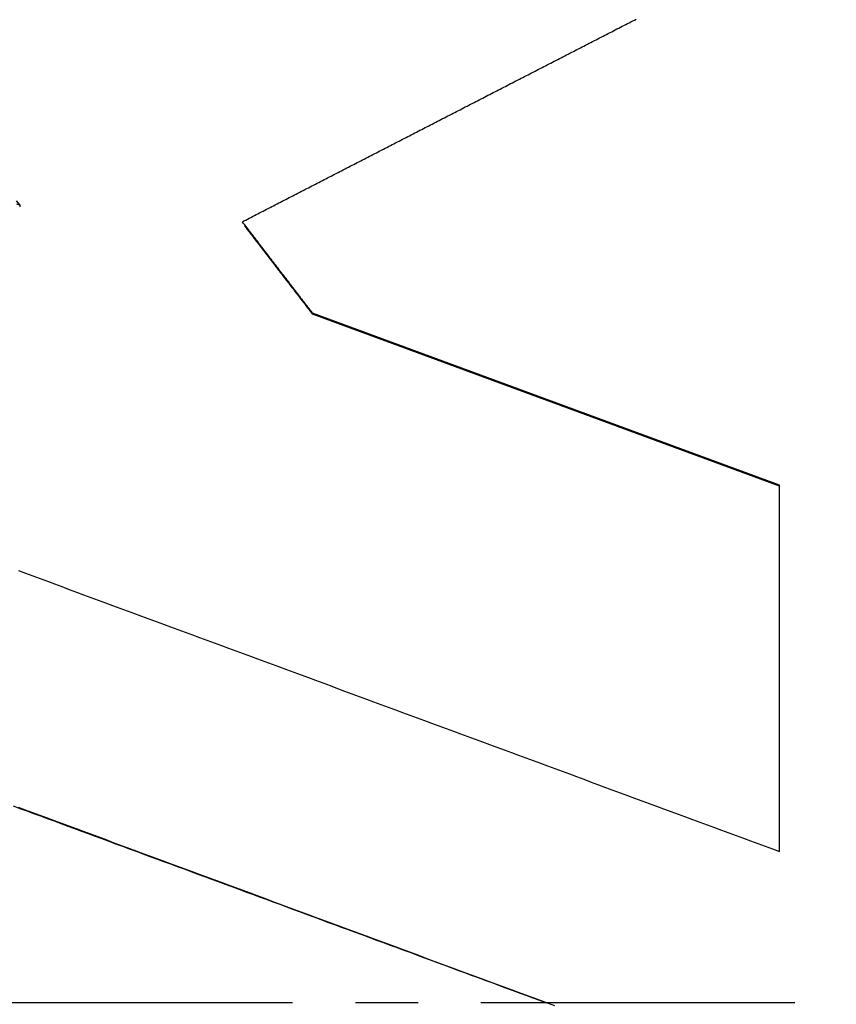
# Model space of a CAD drawing. Extents: x 465 to 776, y -135 to 0.
# Tile 21 of 47: x 543.56 to 546.04, y -77.54 to -74.55. Entities that reach past the tile are written whole.
import ezdxf

# ---------------------------------------------------------------- set-up
doc = ezdxf.new("R2010")
doc.units = 0
doc.header["$LTSCALE"] = 0.03
doc.header["$MEASUREMENT"] = 0
doc.linetypes.add('CENTER', pattern=[50.8, 31.75, -6.35, 6.35, -6.35])
doc.layers.add('1', color=7, linetype='CONTINUOUS')
doc.layers.add('5', color=7, linetype='CONTINUOUS')

msp = doc.modelspace()

# ---------------------------------------------------------------- linework, layer by layer
at = {"layer": '1', "linetype": 'CENTER'}
msp.add_line((593.15871, -77.53822), (489.66379, -77.53822), dxfattribs=at)
at = {"layer": '5', "color": 7, "linetype": 'Continuous'}
for p, q in [((544.24926, -75.18133), (544.24925, -75.18519)), ((545.86893, -75.96654), (544.45094, -75.44387)), ((545.86865, -75.96993), (544.45094, -75.44736))]:
    msp.add_line(p, q, dxfattribs=at)
for points in [[(544.45094, -75.44387), (544.44745, -75.43933), (544.44396, -75.4348), (544.44047, -75.43026), (544.43698, -75.42572), (544.4335, -75.42118), (544.43001, -75.41664), (544.42652, -75.4121), (544.42303, -75.40756), (544.41954, -75.40302), (544.41606, -75.39848), (544.41257, -75.39394), (544.40908, -75.3894), (544.4056, -75.38486), (544.40211, -75.38032), (544.39862, -75.37578), (544.39514, -75.37124), (544.39165, -75.3667), (544.38817, -75.36216), (544.38468, -75.35762), (544.38119, -75.35307), (544.37771, -75.34853), (544.37422, -75.34399), (544.37074, -75.33945), (544.36725, -75.33491), (544.36376, -75.33037), (544.36028, -75.32583), (544.35679, -75.32129), (544.35331, -75.31675), (544.34982, -75.31221), (544.34633, -75.30767), (544.34285, -75.30313), (544.33936, -75.29859), (544.33588, -75.29405), (544.33239, -75.28951), (544.3289, -75.28497), (544.32541, -75.28043), (544.32193, -75.2759), (544.31844, -75.27136), (544.31496, -75.26682), (544.31147, -75.26228), (544.30798, -75.25774), (544.3045, -75.2532), (544.30101, -75.24866), (544.29753, -75.24412), (544.29404, -75.23958), (544.29055, -75.23504), (544.28707, -75.2305), (544.28358, -75.22596), (544.28009, -75.22143), (544.2766, -75.21689), (544.27312, -75.21235), (544.26963, -75.20782), (544.26614, -75.20328), (544.26265, -75.19874), (544.25917, -75.1942), (544.25569, -75.18965), (544.25221, -75.18511), (544.24872, -75.18058), (544.24519, -75.17607), (544.24167, -75.17156), (544.2381, -75.16708), (544.24282, -75.16419), (544.24812, -75.16148), (544.25341, -75.15874), (544.25869, -75.15601), (544.26398, -75.15327), (544.26927, -75.15055), (544.27457, -75.14782), (544.27986, -75.1451), (544.28515, -75.14238), (544.29045, -75.13966), (544.29574, -75.13693), (544.30103, -75.13421), (544.30633, -75.13149), (544.31162, -75.12877), (544.31691, -75.12604), (544.3222, -75.12332), (544.3275, -75.1206), (544.33279, -75.11787), (544.33808, -75.11515), (544.34337, -75.11242), (544.34866, -75.1097), (544.35396, -75.10697), (544.35925, -75.10425), (544.36454, -75.10152), (544.36983, -75.0988), (544.37512, -75.09607), (544.38041, -75.09335), (544.38571, -75.09062), (544.391, -75.08789), (544.39629, -75.08517), (544.40158, -75.08244), (544.40687, -75.07972), (544.41216, -75.07699), (544.41745, -75.07427), (544.42274, -75.07154), (544.42804, -75.06881), (544.43333, -75.06609), (544.43862, -75.06336), (544.44391, -75.06064), (544.4492, -75.05791), (544.45449, -75.05519), (544.45978, -75.05246), (544.46508, -75.04974), (544.47037, -75.04701), (544.47566, -75.04429), (544.48095, -75.04156), (544.48624, -75.03884), (544.49153, -75.03612), (544.49683, -75.03339), (544.50212, -75.03067), (544.50741, -75.02794), (544.5127, -75.02522), (544.51799, -75.02249), (544.52328, -75.01977), (544.52858, -75.01705), (544.53387, -75.01432), (544.53916, -75.0116), (544.54445, -75.00887), (544.54974, -75.00615), (544.55503, -75.00342), (544.56033, -75.0007), (544.56562, -74.99798), (544.57091, -74.99525), (544.5762, -74.99253), (544.58149, -74.9898), (544.58678, -74.98708), (544.59208, -74.98435), (544.59737, -74.98163), (544.60266, -74.97891), (544.60795, -74.97618), (544.61324, -74.97346), (544.61853, -74.97073), (544.62383, -74.96801), (544.62912, -74.96528), (544.63441, -74.96256), (544.6397, -74.95984), (544.64499, -74.95711), (544.65028, -74.95439), (544.65558, -74.95166), (544.66087, -74.94894), (544.66616, -74.94622), (544.67145, -74.94349), (544.67674, -74.94077), (544.68203, -74.93805), (544.68732, -74.93532), (544.69262, -74.9326), (544.69791, -74.92987), (544.7032, -74.92715), (544.70849, -74.92443), (544.71378, -74.9217), (544.71907, -74.91898), (544.72437, -74.91626), (544.72966, -74.91353), (544.73495, -74.91081), (544.74024, -74.90808), (544.74553, -74.90536), (544.75082, -74.90264), (544.75612, -74.89991), (544.76141, -74.89719), (544.7667, -74.89447), (544.77199, -74.89174), (544.77728, -74.88902), (544.78257, -74.8863), (544.78787, -74.88357), (544.79316, -74.88085), (544.79845, -74.87813), (544.80374, -74.8754), (544.80903, -74.87268), (544.81432, -74.86996), (544.81962, -74.86723), (544.82491, -74.86451), (544.8302, -74.86179), (544.83549, -74.85906), (544.84078, -74.85634), (544.84607, -74.85362), (544.85137, -74.85089), (544.85666, -74.84817), (544.86195, -74.84545), (544.86724, -74.84272), (544.87253, -74.84), (544.87782, -74.83728), (544.88312, -74.83456), (544.88841, -74.83183), (544.8937, -74.82911), (544.89899, -74.82639), (544.90428, -74.82366), (544.90957, -74.82094), (544.91487, -74.81822), (544.92016, -74.8155), (544.92545, -74.81277), (544.93074, -74.81005), (544.93603, -74.80733), (544.94132, -74.8046), (544.94662, -74.80188), (544.95191, -74.79916), (544.9572, -74.79644), (544.96249, -74.79371), (544.96778, -74.79099), (544.97307, -74.78827), (544.97837, -74.78555), (544.98366, -74.78282), (544.98895, -74.7801), (544.99424, -74.77738), (544.99953, -74.77466), (545.00482, -74.77193), (545.01012, -74.76921), (545.01541, -74.76649), (545.0207, -74.76377), (545.02599, -74.76104), (545.03128, -74.75832), (545.03657, -74.7556), (545.04187, -74.75288), (545.04716, -74.75016), (545.05245, -74.74743), (545.05774, -74.74471), (545.06303, -74.74199), (545.06832, -74.73927), (545.07362, -74.73654), (545.07891, -74.73382), (545.0842, -74.7311), (545.08949, -74.72838), (545.09478, -74.72566), (545.10007, -74.72293), (545.10537, -74.72021), (545.11066, -74.71749), (545.11595, -74.71477), (545.12124, -74.71205), (545.12653, -74.70932), (545.13182, -74.7066), (545.13712, -74.70388), (545.14241, -74.70116), (545.1477, -74.69844), (545.15299, -74.69572), (545.15828, -74.69299), (545.16357, -74.69027), (545.16887, -74.68755), (545.17416, -74.68483), (545.17945, -74.68211), (545.18474, -74.67939), (545.19003, -74.67666), (545.19532, -74.67394), (545.20062, -74.67122), (545.20591, -74.6685), (545.2112, -74.66578), (545.21649, -74.66306), (545.22178, -74.66034), (545.22707, -74.65761), (545.23237, -74.65489), (545.23766, -74.65217), (545.24295, -74.64945), (545.24824, -74.64673), (545.25353, -74.64401), (545.25882, -74.64129), (545.26412, -74.63856), (545.26941, -74.63584), (545.2747, -74.63312), (545.27999, -74.6304), (545.28528, -74.62768), (545.29057, -74.62496), (545.29587, -74.62224), (545.30116, -74.61952), (545.30645, -74.61679), (545.31174, -74.61407), (545.31703, -74.61135), (545.32232, -74.60863), (545.32762, -74.60591), (545.33291, -74.60319), (545.3382, -74.60047), (545.34349, -74.59775), (545.34878, -74.59503), (545.35407, -74.59231), (545.35937, -74.58959), (545.36466, -74.58686), (545.36995, -74.58414), (545.37524, -74.58142), (545.38053, -74.5787), (545.38582, -74.57598), (545.39112, -74.57326), (545.39641, -74.57054), (545.4017, -74.56782), (545.40699, -74.5651), (545.41228, -74.56238), (545.41757, -74.55966), (545.42287, -74.55694), (545.42816, -74.55422), (545.43345, -74.5515)], [(543.55201, -75.10311), (543.56222, -75.11642)], [(543.56222, -75.11642), (543.55395, -75.11337)], [(544.24466, -75.17934), (544.2461, -75.18116), (544.24766, -75.18314), (544.24933, -75.18529), (544.2511, -75.18759), (544.25298, -75.19004), (544.25497, -75.19263), (544.25705, -75.19536), (544.25925, -75.19821), (544.26154, -75.2012), (544.26392, -75.2043), (544.2664, -75.20751), (544.26897, -75.21084), (544.27161, -75.21428), (544.27434, -75.21782), (544.27715, -75.22146), (544.28002, -75.22519), (544.28296, -75.22901), (544.28597, -75.23292), (544.28904, -75.23691), (544.29216, -75.24097), (544.29534, -75.2451), (544.29857, -75.24931), (544.30185, -75.25357), (544.30517, -75.25789), (544.30853, -75.26226), (544.31193, -75.26667), (544.31536, -75.27113), (544.31882, -75.27563), (544.32231, -75.28016), (544.32582, -75.28473), (544.32935, -75.28931), (544.33289, -75.29392), (544.33645, -75.29854), (544.34001, -75.30317), (544.34358, -75.3078), (544.34715, -75.31244), (544.35071, -75.31707), (544.35427, -75.3217), (544.35782, -75.32631), (544.36136, -75.33091), (544.36488, -75.33549), (544.36838, -75.34003), (544.37185, -75.34455), (544.3753, -75.34903), (544.37872, -75.35347), (544.3821, -75.35787), (544.38544, -75.36221), (544.38874, -75.3665), (544.392, -75.37074), (544.3952, -75.3749), (544.39836, -75.379), (544.40146, -75.38303), (544.40449, -75.38698), (544.40747, -75.39085), (544.41038, -75.39463), (544.41322, -75.39832), (544.41598, -75.40191), (544.41867, -75.4054), (544.42127, -75.40879), (544.42379, -75.41207), (544.42622, -75.41523), (544.42856, -75.41827), (544.43081, -75.42119), (544.43296, -75.42398), (544.435, -75.42664), (544.43694, -75.42916), (544.43877, -75.43153), (544.44048, -75.43376), (544.44208, -75.43584), (544.44356, -75.43776), (544.44491, -75.43953), (544.44614, -75.44112), (544.44724, -75.44255), (544.4482, -75.4438), (544.44902, -75.44487), (544.4497, -75.44575), (544.45024, -75.44645), (544.45063, -75.44696), (544.45087, -75.44726), (544.45095, -75.44737)], [(543.5583, -76.22589), (543.58031, -76.23401), (543.60231, -76.24213), (543.62432, -76.25025), (543.64633, -76.25837), (543.66833, -76.26649), (543.69034, -76.27461), (543.71234, -76.28274), (543.73435, -76.29086), (543.75636, -76.29898), (543.77836, -76.3071), (543.80037, -76.31522), (543.82237, -76.32334), (543.84438, -76.33147), (543.86639, -76.33959), (543.88839, -76.34771), (543.9104, -76.35583), (543.9324, -76.36396), (543.95441, -76.37208), (543.97642, -76.3802), (543.99842, -76.38833), (544.02043, -76.39645), (544.04243, -76.40457), (544.06444, -76.41269), (544.08645, -76.42082), (544.10845, -76.42894), (544.13046, -76.43706), (544.15246, -76.44519), (544.17447, -76.45331), (544.19648, -76.46143), (544.21848, -76.46956), (544.24049, -76.47768), (544.26249, -76.48581), (544.2845, -76.49393), (544.30651, -76.50205), (544.32851, -76.51018), (544.35052, -76.5183), (544.37252, -76.52643), (544.39453, -76.53455), (544.41654, -76.54267), (544.43854, -76.5508), (544.46055, -76.55892), (544.48255, -76.56705), (544.50456, -76.57517), (544.52657, -76.5833), (544.54857, -76.59142), (544.57058, -76.59955), (544.59258, -76.60767), (544.61459, -76.6158), (544.6366, -76.62392), (544.6586, -76.63205), (544.68061, -76.64017), (544.70261, -76.6483), (544.72462, -76.65642), (544.74663, -76.66455), (544.76863, -76.67267), (544.79064, -76.6808), (544.81264, -76.68892), (544.83465, -76.69705), (544.85666, -76.70518), (544.87866, -76.7133), (544.90067, -76.72143), (544.92267, -76.72955), (544.94468, -76.73768), (544.96669, -76.7458), (544.98869, -76.75393), (545.0107, -76.76206), (545.0327, -76.77018), (545.05471, -76.77831), (545.07672, -76.78644), (545.09872, -76.79456), (545.12073, -76.80269), (545.14273, -76.81081), (545.16474, -76.81894), (545.18675, -76.82707), (545.20875, -76.83519), (545.23076, -76.84332), (545.25276, -76.85145), (545.27477, -76.85957), (545.29678, -76.8677), (545.31878, -76.87583), (545.34079, -76.88395), (545.36279, -76.89208), (545.3848, -76.90021), (545.40681, -76.90834), (545.42881, -76.91646), (545.45082, -76.92459), (545.47282, -76.93272), (545.49483, -76.94084), (545.51684, -76.94897), (545.53884, -76.9571), (545.56085, -76.96523), (545.58285, -76.97335), (545.60486, -76.98148), (545.62687, -76.98961), (545.64887, -76.99774), (545.67088, -77.00586), (545.69288, -77.01399), (545.71489, -77.02212), (545.7369, -77.03025), (545.7589, -77.03837), (545.78091, -77.0465), (545.80291, -77.05463), (545.82492, -77.06276), (545.84693, -77.07089), (545.86893, -77.07901)], [(543.54203, -76.93999), (543.56279, -76.94766), (543.58355, -76.95533), (543.60431, -76.963), (543.62507, -76.97067), (543.64583, -76.97834), (543.66659, -76.986), (543.68734, -76.99367), (543.7081, -77.00134), (543.72886, -77.00901), (543.74962, -77.01668), (543.77038, -77.02435), (543.79114, -77.03202), (543.8119, -77.03968), (543.83266, -77.04735), (543.85342, -77.05502), (543.87418, -77.06269), (543.89494, -77.07036), (543.9157, -77.07803), (543.93645, -77.0857), (543.95721, -77.09337), (543.97797, -77.10104), (543.99873, -77.1087), (544.01949, -77.11637), (544.04025, -77.12404), (544.06101, -77.13171), (544.08177, -77.13938), (544.10253, -77.14705), (544.12329, -77.15472), (544.14405, -77.16239), (544.16481, -77.17006), (544.18556, -77.17773), (544.20632, -77.1854), (544.22708, -77.19307), (544.24784, -77.20073), (544.2686, -77.2084), (544.28936, -77.21607), (544.31012, -77.22374), (544.33088, -77.23141), (544.35164, -77.23908), (544.3724, -77.24675), (544.39316, -77.25442), (544.41391, -77.26209), (544.43467, -77.26976), (544.45543, -77.27743), (544.47619, -77.2851), (544.49695, -77.29277), (544.51771, -77.30044), (544.53847, -77.30811), (544.55923, -77.31578), (544.57999, -77.32345), (544.60075, -77.33112), (544.62151, -77.33879), (544.64227, -77.34646), (544.66302, -77.35413), (544.68378, -77.3618), (544.70454, -77.36946), (544.7253, -77.37713), (544.74606, -77.3848), (544.76682, -77.39247), (544.78758, -77.40014), (544.80834, -77.40781), (544.8291, -77.41548), (544.84986, -77.42315), (544.87062, -77.43082), (544.89138, -77.43849), (544.91213, -77.44616), (544.93289, -77.45383), (544.95365, -77.4615), (544.97441, -77.46917), (544.99517, -77.47684), (545.01593, -77.48451), (545.03669, -77.49218), (545.05745, -77.49985), (545.07821, -77.50752), (545.09897, -77.51519), (545.11973, -77.52286), (545.14048, -77.53053), (545.16124, -77.5382)], [(545.18675, -77.54764), (545.16474, -77.53949), (545.14273, -77.53135), (545.12073, -77.52321), (545.09872, -77.51506), (545.07672, -77.50692), (545.05471, -77.49877), (545.0327, -77.49063), (545.0107, -77.48249), (544.98869, -77.47434), (544.96669, -77.4662), (544.94468, -77.45805), (544.92267, -77.44991), (544.90067, -77.44177), (544.87866, -77.43362), (544.85666, -77.42548), (544.83465, -77.41733), (544.81264, -77.40919), (544.79064, -77.40105), (544.76863, -77.3929), (544.74663, -77.38476), (544.72462, -77.37661), (544.70261, -77.36847), (544.68061, -77.36033), (544.6586, -77.35218), (544.6366, -77.34404), (544.61459, -77.33589), (544.59258, -77.32775), (544.57058, -77.31961), (544.54857, -77.31146), (544.52657, -77.30332), (544.50456, -77.29517), (544.48256, -77.28703), (544.46055, -77.27889), (544.43854, -77.27074), (544.41654, -77.2626), (544.39453, -77.25446), (544.37253, -77.24631), (544.35052, -77.23817), (544.32851, -77.23002), (544.30651, -77.22188), (544.2845, -77.21374), (544.2625, -77.20559), (544.24049, -77.19745), (544.21848, -77.18931), (544.19648, -77.18116), (544.17447, -77.17302), (544.15247, -77.16488), (544.13046, -77.15673), (544.10845, -77.14859), (544.08645, -77.14045), (544.06444, -77.1323), (544.04244, -77.12416), (544.02043, -77.11602), (543.99842, -77.10787), (543.97642, -77.09973), (543.95441, -77.09159), (543.93241, -77.08344), (543.9104, -77.0753), (543.88839, -77.06716), (543.86639, -77.05901), (543.84438, -77.05087), (543.82238, -77.04273), (543.80037, -77.03459), (543.77836, -77.02644), (543.75636, -77.0183), (543.73435, -77.01016), (543.71235, -77.00201), (543.69034, -76.99387), (543.66833, -76.98573), (543.64633, -76.97759), (543.62432, -76.96944), (543.60232, -76.9613), (543.58031, -76.95316), (543.5583, -76.94502)]]:
    msp.add_lwpolyline(points, dxfattribs=at)
at = {"layer": '5', "color": 7, "linetype": 'Continuous', "extrusion": (3.71958e-09, 6.5143e-10, 1), "elevation": 0}
msp.add_lwpolyline([(543.56222, -75.11642), (543.56225, -75.11655), (543.56227, -75.11668), (543.56229, -75.11681), (543.56232, -75.11694), (543.56234, -75.11707), (543.56236, -75.1172), (543.56238, -75.11733), (543.56241, -75.11746), (543.56243, -75.11759), (543.56245, -75.11772), (543.56248, -75.11785), (543.5625, -75.11799), (543.56252, -75.11812), (543.56254, -75.11825), (543.56257, -75.11838), (543.56259, -75.11851), (543.56261, -75.11864), (543.56264, -75.11877), (543.56266, -75.1189), (543.56268, -75.11903), (543.5627, -75.11916), (543.56273, -75.11929), (543.56275, -75.11942), (543.56277, -75.11955), (543.5628, -75.11968), (543.56282, -75.11981), (543.56284, -75.11994), (543.56286, -75.12007), (543.56289, -75.12021), (543.56291, -75.12034), (543.56293, -75.12047), (543.56296, -75.1206), (543.56298, -75.12073), (543.563, -75.12086), (543.56302, -75.12099), (543.56305, -75.12112), (543.56307, -75.12125), (543.56309, -75.12138), (543.56312, -75.12151), (543.56314, -75.12164)], dxfattribs=at)
at = {"layer": '5', "color": 7, "linetype": 'Continuous', "extrusion": (-8.99355e-09, 2.81094e-14, -1), "elevation": 0}
msp.add_lwpolyline([(-545.86893, -77.07901), (-545.86893, -77.07725), (-545.86893, -77.07549), (-545.86893, -77.07373), (-545.86893, -77.07197), (-545.86893, -77.07021), (-545.86893, -77.06845), (-545.86893, -77.06669), (-545.86893, -77.06492), (-545.86893, -77.06316), (-545.86893, -77.0614), (-545.86893, -77.05964), (-545.86893, -77.05788), (-545.86893, -77.05612), (-545.86893, -77.05436), (-545.86893, -77.0526), (-545.86893, -77.05084), (-545.86893, -77.04907), (-545.86893, -77.04731), (-545.86893, -77.04555), (-545.86893, -77.04379), (-545.86893, -77.04203), (-545.86893, -77.04027), (-545.86893, -77.03851), (-545.86893, -77.03675), (-545.86893, -77.03499), (-545.86893, -77.03322), (-545.86893, -77.03146), (-545.86893, -77.0297), (-545.86893, -77.02794), (-545.86893, -77.02618), (-545.86893, -77.02442), (-545.86893, -77.02266), (-545.86893, -77.0209), (-545.86893, -77.01914), (-545.86893, -77.01737), (-545.86893, -77.01561), (-545.86893, -77.01385), (-545.86893, -77.01209), (-545.86893, -77.01033), (-545.86893, -77.00857), (-545.86893, -77.00681), (-545.86893, -77.00505), (-545.86893, -77.00329), (-545.86893, -77.00152), (-545.86893, -76.99976), (-545.86893, -76.998), (-545.86893, -76.99624), (-545.86893, -76.99448), (-545.86893, -76.99272), (-545.86893, -76.99096), (-545.86893, -76.9892), (-545.86893, -76.98744), (-545.86893, -76.98568), (-545.86893, -76.98391), (-545.86893, -76.98215), (-545.86893, -76.98039), (-545.86893, -76.97863), (-545.86893, -76.97687), (-545.86893, -76.97511), (-545.86893, -76.97335), (-545.86893, -76.97159), (-545.86893, -76.96983), (-545.86893, -76.96806), (-545.86893, -76.9663), (-545.86893, -76.96454), (-545.86893, -76.96278), (-545.86893, -76.96102), (-545.86893, -76.95926), (-545.86893, -76.9575), (-545.86893, -76.95574), (-545.86893, -76.95398), (-545.86893, -76.95222), (-545.86893, -76.95045), (-545.86893, -76.94869), (-545.86893, -76.94693), (-545.86893, -76.94517), (-545.86893, -76.94341), (-545.86893, -76.94165), (-545.86893, -76.93989), (-545.86893, -76.93813), (-545.86893, -76.93637), (-545.86893, -76.93461), (-545.86893, -76.93284), (-545.86893, -76.93108), (-545.86893, -76.92932), (-545.86893, -76.92756), (-545.86893, -76.9258), (-545.86893, -76.92404), (-545.86893, -76.92228), (-545.86893, -76.92052), (-545.86893, -76.91876), (-545.86893, -76.917), (-545.86893, -76.91523), (-545.86893, -76.91347), (-545.86893, -76.91171), (-545.86893, -76.90995), (-545.86893, -76.90819), (-545.86893, -76.90643), (-545.86893, -76.90467), (-545.86893, -76.90291), (-545.86893, -76.90115), (-545.86893, -76.89939), (-545.86893, -76.89763), (-545.86893, -76.89586), (-545.86893, -76.8941), (-545.86893, -76.89234), (-545.86893, -76.89058), (-545.86893, -76.88882), (-545.86893, -76.88706), (-545.86893, -76.8853), (-545.86893, -76.88354), (-545.86893, -76.88178), (-545.86893, -76.88002), (-545.86893, -76.87825), (-545.86893, -76.87649), (-545.86893, -76.87473), (-545.86893, -76.87297), (-545.86893, -76.87121), (-545.86893, -76.86945), (-545.86893, -76.86769), (-545.86893, -76.86593), (-545.86893, -76.86417), (-545.86893, -76.86241), (-545.86893, -76.86065), (-545.86893, -76.85888), (-545.86893, -76.85712), (-545.86893, -76.85536), (-545.86893, -76.8536), (-545.86893, -76.85184), (-545.86893, -76.85008), (-545.86893, -76.84832), (-545.86893, -76.84656), (-545.86893, -76.8448), (-545.86893, -76.84304), (-545.86893, -76.84128), (-545.86893, -76.83952), (-545.86893, -76.83775), (-545.86893, -76.83599), (-545.86893, -76.83423), (-545.86893, -76.83247), (-545.86893, -76.83071), (-545.86893, -76.82895), (-545.86893, -76.82719), (-545.86893, -76.82543), (-545.86893, -76.82367), (-545.86893, -76.82191), (-545.86893, -76.82015), (-545.86893, -76.81839), (-545.86893, -76.81662), (-545.86893, -76.81486), (-545.86893, -76.8131), (-545.86893, -76.81134), (-545.86893, -76.80958), (-545.86893, -76.80782), (-545.86893, -76.80606), (-545.86893, -76.8043), (-545.86893, -76.80254), (-545.86893, -76.80078), (-545.86893, -76.79902), (-545.86893, -76.79726), (-545.86893, -76.79549), (-545.86893, -76.79373), (-545.86893, -76.79197), (-545.86893, -76.79021), (-545.86893, -76.78845), (-545.86893, -76.78669), (-545.86893, -76.78493), (-545.86893, -76.78317), (-545.86893, -76.78141), (-545.86893, -76.77965), (-545.86893, -76.77789), (-545.86893, -76.77613), (-545.86893, -76.77436), (-545.86893, -76.7726), (-545.86893, -76.77084), (-545.86893, -76.76908), (-545.86893, -76.76732), (-545.86893, -76.76556), (-545.86893, -76.7638), (-545.86893, -76.76204), (-545.86893, -76.76028), (-545.86893, -76.75852), (-545.86893, -76.75676), (-545.86893, -76.755), (-545.86893, -76.75324), (-545.86893, -76.75147), (-545.86893, -76.74971), (-545.86893, -76.74795), (-545.86893, -76.74619), (-545.86893, -76.74443), (-545.86893, -76.74267), (-545.86893, -76.74091), (-545.86893, -76.73915), (-545.86893, -76.73739), (-545.86893, -76.73563), (-545.86893, -76.73387), (-545.86893, -76.73211), (-545.86893, -76.73035), (-545.86893, -76.72859), (-545.86893, -76.72682), (-545.86893, -76.72506), (-545.86893, -76.7233), (-545.86893, -76.72154), (-545.86893, -76.71978), (-545.86893, -76.71802), (-545.86893, -76.71626), (-545.86893, -76.7145), (-545.86893, -76.71274), (-545.86893, -76.71098), (-545.86893, -76.70922), (-545.86893, -76.70746), (-545.86893, -76.7057), (-545.86893, -76.70394), (-545.86893, -76.70218), (-545.86893, -76.70041), (-545.86893, -76.69865), (-545.86893, -76.69689), (-545.86893, -76.69513), (-545.86893, -76.69337), (-545.86893, -76.69161), (-545.86893, -76.68985), (-545.86893, -76.68809), (-545.86893, -76.68633), (-545.86893, -76.68457), (-545.86893, -76.68281), (-545.86893, -76.68105), (-545.86893, -76.67929), (-545.86893, -76.67753), (-545.86893, -76.67577), (-545.86893, -76.67401), (-545.86893, -76.67224), (-545.86893, -76.67048), (-545.86893, -76.66872), (-545.86893, -76.66696), (-545.86893, -76.6652), (-545.86893, -76.66344), (-545.86893, -76.66168), (-545.86893, -76.65992), (-545.86893, -76.65816), (-545.86893, -76.6564), (-545.86893, -76.65464), (-545.86893, -76.65288), (-545.86893, -76.65112), (-545.86893, -76.64936), (-545.86893, -76.6476), (-545.86893, -76.64584), (-545.86893, -76.64408), (-545.86893, -76.64231), (-545.86893, -76.64055), (-545.86893, -76.63879), (-545.86893, -76.63703), (-545.86893, -76.63527), (-545.86893, -76.63351), (-545.86893, -76.63175), (-545.86893, -76.62999), (-545.86893, -76.62823), (-545.86893, -76.62647), (-545.86893, -76.62471), (-545.86893, -76.62295), (-545.86893, -76.62119), (-545.86893, -76.61943), (-545.86893, -76.61767), (-545.86893, -76.61591), (-545.86893, -76.61415), (-545.86893, -76.61239), (-545.86893, -76.61062), (-545.86893, -76.60886), (-545.86893, -76.6071), (-545.86893, -76.60534), (-545.86893, -76.60358), (-545.86893, -76.60182), (-545.86893, -76.60006), (-545.86893, -76.5983), (-545.86893, -76.59654), (-545.86893, -76.59478), (-545.86893, -76.59302), (-545.86893, -76.59126), (-545.86893, -76.5895), (-545.86893, -76.58774), (-545.86893, -76.58598), (-545.86893, -76.58422), (-545.86893, -76.58246), (-545.86893, -76.5807), (-545.86893, -76.57894), (-545.86893, -76.57718), (-545.86893, -76.57542), (-545.86893, -76.57366), (-545.86893, -76.57189), (-545.86893, -76.57013), (-545.86893, -76.56837), (-545.86893, -76.56661), (-545.86893, -76.56485), (-545.86893, -76.56309), (-545.86893, -76.56133), (-545.86893, -76.55957), (-545.86893, -76.55781), (-545.86893, -76.55605), (-545.86893, -76.55429), (-545.86893, -76.55253), (-545.86893, -76.55077), (-545.86893, -76.54901), (-545.86893, -76.54725), (-545.86893, -76.54549), (-545.86893, -76.54373), (-545.86893, -76.54197), (-545.86893, -76.54021), (-545.86893, -76.53845), (-545.86893, -76.53669), (-545.86893, -76.53493), (-545.86893, -76.53317), (-545.86893, -76.53141), (-545.86893, -76.52965), (-545.86893, -76.52788), (-545.86893, -76.52612), (-545.86893, -76.52436), (-545.86893, -76.5226), (-545.86893, -76.52084), (-545.86893, -76.51908), (-545.86893, -76.51732), (-545.86893, -76.51556), (-545.86893, -76.5138), (-545.86893, -76.51204), (-545.86893, -76.51028), (-545.86893, -76.50852), (-545.86893, -76.50676), (-545.86893, -76.505), (-545.86893, -76.50324), (-545.86893, -76.50148), (-545.86893, -76.49972), (-545.86893, -76.49796), (-545.86893, -76.4962), (-545.86893, -76.49444), (-545.86893, -76.49268), (-545.86893, -76.49092), (-545.86893, -76.48916), (-545.86893, -76.4874), (-545.86893, -76.48564), (-545.86893, -76.48388), (-545.86893, -76.48212), (-545.86893, -76.48036), (-545.86893, -76.4786), (-545.86893, -76.47684), (-545.86893, -76.47508), (-545.86893, -76.47332), (-545.86893, -76.47156), (-545.86893, -76.4698), (-545.86893, -76.46804), (-545.86893, -76.46627), (-545.86893, -76.46451), (-545.86893, -76.46275), (-545.86893, -76.46099), (-545.86893, -76.45923), (-545.86893, -76.45747), (-545.86893, -76.45571), (-545.86893, -76.45395), (-545.86893, -76.45219), (-545.86893, -76.45043), (-545.86893, -76.44867), (-545.86893, -76.44691), (-545.86893, -76.44515), (-545.86893, -76.44339), (-545.86893, -76.44163), (-545.86893, -76.43987), (-545.86893, -76.43811), (-545.86893, -76.43635), (-545.86893, -76.43459), (-545.86893, -76.43283), (-545.86893, -76.43107), (-545.86893, -76.42931), (-545.86893, -76.42755), (-545.86893, -76.42579), (-545.86893, -76.42403), (-545.86893, -76.42227), (-545.86893, -76.42051), (-545.86893, -76.41875), (-545.86893, -76.41699), (-545.86893, -76.41523), (-545.86893, -76.41347), (-545.86893, -76.41171), (-545.86893, -76.40995), (-545.86893, -76.40819), (-545.86893, -76.40643), (-545.86893, -76.40467), (-545.86893, -76.40291), (-545.86893, -76.40115), (-545.86893, -76.39939), (-545.86893, -76.39763), (-545.86893, -76.39587), (-545.86893, -76.39411), (-545.86893, -76.39235), (-545.86893, -76.39059), (-545.86893, -76.38883), (-545.86893, -76.38707), (-545.86893, -76.38531), (-545.86893, -76.38355), (-545.86893, -76.38179), (-545.86893, -76.38003), (-545.86893, -76.37827), (-545.86893, -76.37651), (-545.86893, -76.37475), (-545.86893, -76.37299), (-545.86893, -76.37123), (-545.86893, -76.36947), (-545.86893, -76.36771), (-545.86893, -76.36595), (-545.86893, -76.36419), (-545.86893, -76.36243), (-545.86893, -76.36067), (-545.86893, -76.35891), (-545.86893, -76.35715), (-545.86893, -76.35539), (-545.86893, -76.35363), (-545.86893, -76.35187), (-545.86893, -76.35011), (-545.86893, -76.34835), (-545.86893, -76.34659), (-545.86893, -76.34483), (-545.86893, -76.34307), (-545.86893, -76.34131), (-545.86893, -76.33955), (-545.86893, -76.33779), (-545.86893, -76.33603), (-545.86893, -76.33427), (-545.86893, -76.33251), (-545.86893, -76.33075), (-545.86893, -76.32899), (-545.86893, -76.32723), (-545.86893, -76.32547), (-545.86893, -76.32371), (-545.86893, -76.32195), (-545.86893, -76.32019), (-545.86893, -76.31843), (-545.86893, -76.31667), (-545.86893, -76.31491), (-545.86893, -76.31315), (-545.86893, -76.31139), (-545.86893, -76.30963), (-545.86893, -76.30787), (-545.86893, -76.30611), (-545.86893, -76.30435), (-545.86893, -76.30259), (-545.86893, -76.30083), (-545.86893, -76.29907), (-545.86893, -76.29731), (-545.86893, -76.29555), (-545.86893, -76.29379), (-545.86893, -76.29203), (-545.86893, -76.29027), (-545.86893, -76.28851), (-545.86893, -76.28675), (-545.86893, -76.28499), (-545.86893, -76.28323), (-545.86893, -76.28147), (-545.86893, -76.27971), (-545.86893, -76.27795), (-545.86893, -76.27619), (-545.86893, -76.27443), (-545.86893, -76.27267), (-545.86893, -76.27091), (-545.86893, -76.26915), (-545.86893, -76.26739), (-545.86893, -76.26564), (-545.86893, -76.26388), (-545.86893, -76.26212), (-545.86893, -76.26036), (-545.86893, -76.2586), (-545.86893, -76.25684), (-545.86893, -76.25508), (-545.86893, -76.25332), (-545.86893, -76.25156), (-545.86893, -76.2498), (-545.86893, -76.24804), (-545.86893, -76.24628), (-545.86893, -76.24452), (-545.86893, -76.24276), (-545.86893, -76.241), (-545.86893, -76.23924), (-545.86893, -76.23748), (-545.86893, -76.23572), (-545.86893, -76.23396), (-545.86893, -76.2322), (-545.86893, -76.23044), (-545.86893, -76.22868), (-545.86893, -76.22692), (-545.86893, -76.22516), (-545.86893, -76.2234), (-545.86893, -76.22164), (-545.86893, -76.21988), (-545.86893, -76.21812), (-545.86893, -76.21636), (-545.86893, -76.2146), (-545.86893, -76.21284), (-545.86893, -76.21108), (-545.86893, -76.20932), (-545.86893, -76.20757), (-545.86893, -76.20581), (-545.86893, -76.20405), (-545.86893, -76.20229), (-545.86893, -76.20053), (-545.86893, -76.19877), (-545.86893, -76.19701), (-545.86893, -76.19525), (-545.86893, -76.19349), (-545.86893, -76.19173), (-545.86893, -76.18997), (-545.86893, -76.18821), (-545.86893, -76.18645), (-545.86893, -76.18469), (-545.86893, -76.18293), (-545.86893, -76.18117), (-545.86893, -76.17941), (-545.86893, -76.17765), (-545.86893, -76.17589), (-545.86893, -76.17413), (-545.86893, -76.17237), (-545.86893, -76.17061), (-545.86893, -76.16885), (-545.86893, -76.1671), (-545.86893, -76.16534), (-545.86893, -76.16358), (-545.86893, -76.16182), (-545.86893, -76.16006), (-545.86893, -76.1583), (-545.86893, -76.15654), (-545.86893, -76.15478), (-545.86893, -76.15302), (-545.86893, -76.15126), (-545.86893, -76.1495), (-545.86893, -76.14774), (-545.86893, -76.14598), (-545.86893, -76.14422), (-545.86893, -76.14246), (-545.86893, -76.1407), (-545.86893, -76.13894), (-545.86893, -76.13718), (-545.86893, -76.13543), (-545.86893, -76.13367), (-545.86893, -76.13191), (-545.86893, -76.13015), (-545.86893, -76.12839), (-545.86893, -76.12663), (-545.86893, -76.12487), (-545.86893, -76.12311), (-545.86893, -76.12135), (-545.86893, -76.11959), (-545.86893, -76.11783), (-545.86893, -76.11607), (-545.86893, -76.11431), (-545.86893, -76.11255), (-545.86893, -76.11079), (-545.86893, -76.10903), (-545.86893, -76.10728), (-545.86893, -76.10552), (-545.86893, -76.10376), (-545.86893, -76.102), (-545.86893, -76.10024), (-545.86893, -76.09848), (-545.86893, -76.09672), (-545.86893, -76.09496), (-545.86893, -76.0932), (-545.86893, -76.09144), (-545.86893, -76.08968), (-545.86893, -76.08792), (-545.86893, -76.08616), (-545.86893, -76.0844), (-545.86893, -76.08264), (-545.86893, -76.08089), (-545.86893, -76.07913), (-545.86893, -76.07737), (-545.86893, -76.07561), (-545.86893, -76.07385), (-545.86893, -76.07209), (-545.86893, -76.07033), (-545.86893, -76.06857), (-545.86893, -76.06681), (-545.86893, -76.06505), (-545.86893, -76.06329), (-545.86893, -76.06153), (-545.86893, -76.05977), (-545.86893, -76.05802), (-545.86893, -76.05626), (-545.86893, -76.0545), (-545.86893, -76.05274), (-545.86893, -76.05098), (-545.86893, -76.04922), (-545.86893, -76.04746), (-545.86893, -76.0457), (-545.86893, -76.04394), (-545.86893, -76.04218), (-545.86893, -76.04042), (-545.86893, -76.03866), (-545.86893, -76.03691), (-545.86893, -76.03515), (-545.86893, -76.03339), (-545.86893, -76.03163), (-545.86893, -76.02987), (-545.86893, -76.02811), (-545.86893, -76.02635), (-545.86893, -76.02459), (-545.86893, -76.02283), (-545.86893, -76.02107), (-545.86893, -76.01931), (-545.86893, -76.01756), (-545.86893, -76.0158), (-545.86893, -76.01404), (-545.86893, -76.01228), (-545.86893, -76.01052), (-545.86893, -76.00876), (-545.86893, -76.007), (-545.86893, -76.00524), (-545.86893, -76.00348), (-545.86893, -76.00172), (-545.86893, -75.99996), (-545.86893, -75.99821), (-545.86893, -75.99645), (-545.86893, -75.99469), (-545.86893, -75.99293), (-545.86893, -75.99117), (-545.86893, -75.98941), (-545.86893, -75.98765), (-545.86893, -75.98589), (-545.86893, -75.98413), (-545.86893, -75.98237), (-545.86893, -75.98062), (-545.86893, -75.97886), (-545.86893, -75.9771), (-545.86893, -75.97534), (-545.86893, -75.97358), (-545.86893, -75.97182), (-545.86893, -75.97006), (-545.86893, -75.9683), (-545.86893, -75.96654)], dxfattribs=at)
at = {"layer": '5', "color": 7, "linetype": 'Continuous'}
msp.add_polyline3d([(544.45094, -75.44387, 0), (544.45094, -75.44394, 0), (544.45094, -75.444, 0), (544.45094, -75.44406, 0), (544.45094, -75.44412, 0), (544.45094, -75.44418, 0), (544.45094, -75.44425, 0), (544.45094, -75.44431, 0), (544.45094, -75.44437, 0), (544.45094, -75.44443, 0), (544.45094, -75.4445, 0), (544.45094, -75.44456, 0), (544.45094, -75.44462, 0), (544.45094, -75.44468, 0), (544.45094, -75.44475, 0), (544.45094, -75.44481, 0), (544.45094, -75.44487, 0), (544.45094, -75.44493, 0), (544.45094, -75.44499, 0), (544.45094, -75.44506, 0), (544.45094, -75.44512, 0), (544.45094, -75.44518, 0), (544.45094, -75.44524, 0), (544.45094, -75.44531, 0), (544.45094, -75.44537, 0), (544.45094, -75.44543, 0), (544.45094, -75.44549, 0), (544.45094, -75.44556, 0), (544.45094, -75.44562, 0), (544.45094, -75.44568, 0), (544.45094, -75.44574, 0), (544.45094, -75.44581, 0), (544.45094, -75.44587, 0), (544.45094, -75.44593, 0), (544.45094, -75.44599, 0), (544.45094, -75.44605, 0), (544.45094, -75.44612, 0), (544.45094, -75.44618, 0), (544.45094, -75.44624, 0), (544.45094, -75.4463, 0), (544.45094, -75.44637, 0), (544.45094, -75.44643, 0), (544.45094, -75.44649, 0), (544.45094, -75.44655, 0), (544.45094, -75.44662, 0), (544.45094, -75.44668, 0), (544.45094, -75.44674, 0), (544.45094, -75.4468, 0), (544.45094, -75.44687, 0), (544.45094, -75.44693, 0), (544.45094, -75.44699, 0), (544.45094, -75.44705, 0), (544.45094, -75.44711, 0), (544.45094, -75.44718, 0), (544.45094, -75.44724, 0), (544.45094, -75.4473, 0), (544.45094, -75.44736, 0)], dxfattribs=at)

doc.saveas('drawing.dxf')
